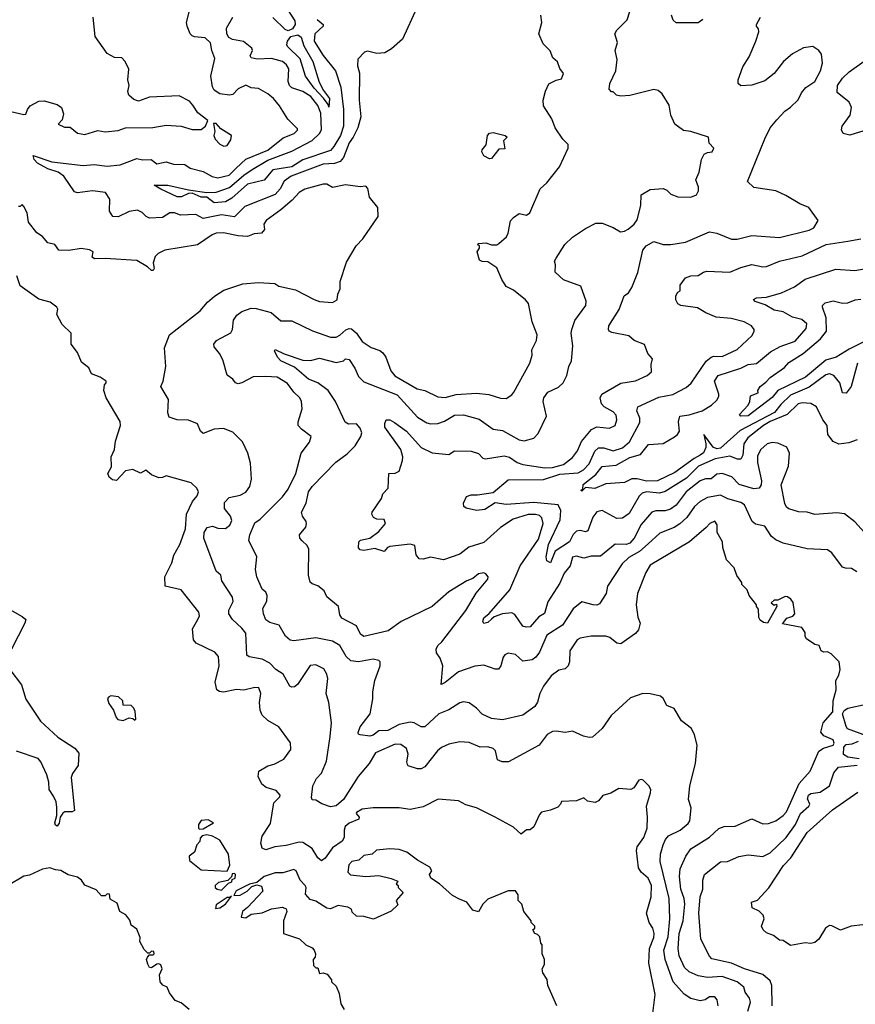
# Model space of a CAD drawing. Extents: x 2210602 to 2357277, y 510288 to 673808.
# Tile 218 of 256: x 2294082 to 2298605, y 563693 to 569021. Entities that reach past the tile are written whole.
import ezdxf

# ---------------------------------------------------------------- set-up
doc = ezdxf.new("R2010")
doc.units = 0

msp = doc.modelspace()

# ---------------------------------------------------------------- linework, layer by layer
at = {"layer": '0CON05XD'}
for points in [[(2295475.2, 569165.2), (2295570.5, 569015), (2295573.6, 568995), (2295558.1, 568971.9), (2295535, 568960.5), (2295518.5, 568968.5), (2295452.8, 569032.8)], [(2296230.8, 569085), (2296154, 568915), (2296095, 568863.8), (2296058.3, 568841.7), (2296015, 568838), (2295965, 568850), (2295947.5, 568845), (2295912.3, 568807.7), (2295911.2, 568771.2), (2295921.2, 568731.2), (2295920, 568585), (2295928.1, 568495), (2295911.5, 568435), (2295887.1, 568385), (2295864.6, 568355), (2295834.5, 568275), (2295815.8, 568254.2), (2295785, 568242.5), (2295725, 568238.7), (2295551.4, 568175), (2295512.6, 568147.4), (2295491.5, 568105), (2295465, 568075.5), (2295299.9, 568010.1), (2295245, 567953.8), (2295175, 567965.3), (2295074.4, 567944.4), (2295036.1, 567966.1), (2294953.1, 567963.1), (2294920, 567975), (2294895, 567976.2), (2294855, 567950), (2294785, 567946), (2294766.7, 567955), (2294745, 567977.5), (2294719.3, 567989.3)], [(2295610.8, 566200.8), (2295597.5, 566215), (2295597, 566233), (2295630, 566275), (2295633.8, 566295), (2295633.3, 566305), (2295612, 566335), (2295608, 566355), (2295632, 566405), (2295644.6, 566465.4), (2295665.7, 566495), (2295792.8, 566627.2), (2295855, 566670.8), (2295897.5, 566715), (2295928.8, 566765), (2295934, 566785), (2295925, 566810), (2295905, 566833.8), (2295862, 566832), (2295842.7, 566842.7), (2295792, 566955), (2295751.4, 567015), (2295696.4, 567056.4), (2295645, 567075.5), (2295570, 567140), (2295495, 567175.6), (2295476.9, 567195), (2295460.7, 567229.3), (2295465, 567236.7), (2295513, 567213), (2295615, 567178.6), (2295656.1, 567176.1), (2295705, 567188.6), (2295795, 567165.7), (2295833.8, 567175), (2295845, 567185.8), (2295865, 567182), (2295896, 567135), (2295915, 567090), (2295945, 567061.2), (2296125, 566990), (2296235, 566869.2), (2296285, 566840), (2296305, 566834.4), (2296345, 566835.6), (2296381.7, 566848.3), (2296435, 566880), (2296485, 566882.5), (2296569.5, 566859.5), (2296645, 566805.8), (2296695, 566797.5), (2296785, 566747.5), (2296812.3, 566742.3), (2296865, 566756.2), (2296887.7, 566782.3), (2296933.8, 566875), (2296916, 566955), (2296919.2, 566975), (2296941.2, 567005), (2296998.3, 567031.7), (2297023.8, 567055), (2297043.9, 567096.1), (2297054, 567145), (2297068, 567175), (2297075.7, 567255.7), (2297066.9, 567325), (2297070.6, 567345), (2297087.6, 567392.4), (2297146, 567475), (2297148.3, 567498.3), (2297119.3, 567579.3), (2297025, 567613.8), (2296980, 567655), (2296982.5, 567695), (2296977.5, 567715), (2296985, 567730), (2297033.3, 567805), (2297075, 567843.3), (2297145, 567891.2), (2297200.5, 567919.5), (2297235, 567920), (2297295, 567896.7), (2297333.6, 567873.6), (2297355, 567876.2), (2297375, 567888), (2297408.8, 567915), (2297425, 567937.5), (2297444.2, 568015), (2297446.4, 568073.6), (2297495, 568101.2), (2297565, 568106.7), (2297585, 568097.5), (2297606.4, 568076.4), (2297645, 568062.5), (2297715, 568060), (2297745, 568072.5), (2297756.7, 568095), (2297756.7, 568115), (2297742.5, 568155), (2297760, 568195), (2297772.5, 568265), (2297787, 568293), (2297805, 568302.5), (2297830, 568305), (2297840, 568325), (2297813.3, 568353.3), (2297810, 568385), (2297713.9, 568416.1), (2297675, 568421.2), (2297628.8, 568455), (2297606, 568505), (2297597.9, 568557.9), (2297560.3, 568620.3), (2297538.3, 568638.3), (2297513.6, 568643.6), (2297385, 568611.2), (2297335, 568607.5), (2297313, 568613), (2297295, 568630), (2297285, 568630), (2297272.5, 568645), (2297276.2, 568675), (2297308, 568745), (2297315.7, 568805), (2297304.2, 568855), (2297318, 568898), (2297302.5, 568945), (2297313.3, 568965), (2297370.5, 569019.5), (2297384, 569065)], [(2294033.6, 568523.6), (2294105, 568507.5), (2294115, 568510), (2294123.3, 568535), (2294138.8, 568555), (2294185, 568580.6), (2294215, 568581.4), (2294285, 568562.2), (2294308.9, 568545), (2294319.1, 568510.9), (2294311.2, 568478.8), (2294290, 568455), (2294325, 568438.8), (2294355, 568440), (2294395, 568407.5), (2294435, 568400), (2294505, 568421.2), (2294545, 568413.8), (2294615, 568422), (2294655, 568436), (2294801.7, 568438.3), (2294875, 568450.8), (2294955, 568444.2), (2295015, 568426), (2295065, 568427.5), (2295087.5, 568445), (2295100, 568475), (2295046.1, 568516.1), (2295018.3, 568558.3), (2295000.5, 568580.5), (2294945, 568608.2), (2294785, 568601.9), (2294725, 568580.7), (2294699.4, 568589.4), (2294672.2, 568612.2), (2294667.8, 568632.2), (2294674.2, 568665), (2294666.7, 568695), (2294673, 568753), (2294653.3, 568795), (2294635, 568813.8), (2294595, 568816.2), (2294555, 568837.5), (2294490.7, 568930.7), (2294478.6, 569035)], [(2294719.3, 567989.3), (2294675, 567983.8), (2294615, 567954), (2294585.8, 567955.8), (2294568.8, 567985), (2294569.3, 568049.3), (2294546.7, 568085), (2294475, 568094), (2294395, 568084), (2294378.8, 568088.8), (2294320, 568175), (2294290, 568195), (2294235, 568213.5), (2294178.8, 568245), (2294160, 568265), (2294154.2, 568285.8), (2294255, 568251.8), (2294425, 568232.1), (2294485, 568236.5), (2294555, 568227.8), (2294625, 568235.6), (2294715, 568269.2), (2294747.3, 568262.7), (2294793.6, 568263.6), (2294825, 568241.2), (2294875, 568251.2), (2294915, 568238.8), (2294975, 568236.7), (2295005, 568217.5), (2295075, 568198.8), (2295123.2, 568173.2), (2295154.5, 568164.5), (2295215, 568178.8), (2295253.2, 568216.8), (2295305, 568266.9), (2295424.3, 568315), (2295507.7, 568382.3), (2295567.5, 568405), (2295585, 568422.5), (2295585, 568430), (2295532.7, 568482.7), (2295487.5, 568555), (2295455, 568593.8), (2295425, 568620), (2295375, 568648.8), (2295335, 568652.5), (2295305, 568666.7), (2295265, 568647.5), (2295235, 568616.7), (2295217.1, 568612.9), (2295165, 568620), (2295135, 568639.2), (2295125, 568657.5), (2295116.7, 568715), (2295138.3, 568811.7), (2295121.2, 568855), (2295114.2, 568895), (2295085, 568922.5), (2295027.5, 568927.5), (2295015, 568933.8), (2295004.2, 568945), (2294987.5, 568985), (2294984.2, 569005), (2294998.3, 569061.7)], [(2295692.4, 569022.4), (2295723.8, 568995), (2295723.8, 568985), (2295680, 568945), (2295675.6, 568905), (2295725, 568827.1), (2295791.9, 568745), (2295820.9, 568655), (2295833.9, 568535), (2295834.2, 568445), (2295819.2, 568395), (2295782.3, 568335), (2295765, 568313.6), (2295615, 568262.4), (2295555, 568224.4), (2295452.5, 568207.5), (2295405, 568152.7), (2295315, 568130), (2295230, 568055), (2295195, 568034.7), (2295135, 568029.2), (2295095, 568060), (2295065, 568060.8), (2295015, 568081.9), (2294995, 568080), (2294958.1, 568061.9), (2294935, 568063.1), (2294845, 568102.9), (2294810, 568125), (2294884.5, 568125.5), (2294995, 568100), (2295095.3, 568085.3), (2295145, 568087.5), (2295217.8, 568112.2), (2295295, 568180.3), (2295339.5, 568209.5), (2295425, 568261.3), (2295555, 568309.5), (2295665, 568366.9), (2295705.1, 568404.9), (2295715.3, 568425), (2295711.2, 568515), (2295695, 568556.7), (2295657.7, 568605), (2295615, 568632.5), (2295555, 568651.4), (2295541.9, 568665), (2295535.6, 568685.6), (2295537.8, 568755), (2295526.2, 568776.2), (2295505, 568794.2), (2295445, 568810.5), (2295367.4, 568807.4), (2295335, 568814.2), (2295330, 568825), (2295342.5, 568855), (2295337.6, 568867.6), (2295293, 568903), (2295233.8, 568913.8), (2295214.7, 568924.7), (2295203.6, 568945), (2295200.5, 568975), (2295235.7, 569035)], [(2298022.9, 563655), (2298038.5, 563705), (2298032.9, 563725), (2298008.3, 563758.3), (2298000.8, 563785), (2297964.7, 563814.7), (2297885, 563843.8), (2297805, 563837.9), (2297755, 563847.3), (2297705, 563868.9), (2297681.2, 563891.2), (2297651.1, 563955), (2297645.3, 563994.7), (2297651.3, 564075), (2297673.1, 564145), (2297681.8, 564235), (2297677.9, 564265), (2297660, 564315), (2297652.7, 564385), (2297656.7, 564425), (2297688.1, 564495), (2297715, 564534), (2297815, 564597.5), (2297866.8, 564643.2), (2297895, 564654.2), (2297954.1, 564655.9), (2298045, 564696), (2298105, 564670), (2298135, 564671.2), (2298175.4, 564684.6), (2298215, 564714.3), (2298233.1, 564735), (2298301.9, 564888.1), (2298360.8, 564955), (2298407, 565063), (2298432.1, 565077.9), (2298485.8, 565095), (2298491.4, 565105), (2298485, 565123.8), (2298433.8, 565145), (2298417.5, 565165), (2298431.4, 565215), (2298482.9, 565275), (2298485.6, 565335), (2298500.8, 565395), (2298500, 565445), (2298515.9, 565474.1), (2298523.3, 565505), (2298517.5, 565545), (2298475, 565590), (2298455, 565600), (2298435, 565597.5), (2298420, 565605), (2298410, 565635), (2298385, 565640), (2298340.7, 565670.7), (2298333.6, 565683.6), (2298333.3, 565705), (2298315, 565731.2), (2298211.7, 565751.7), (2298235, 565782.5), (2298267, 565793), (2298277.5, 565805), (2298267.7, 565867.7), (2298255.9, 565885.9), (2298238, 565898), (2298225, 565900), (2298185, 565880), (2298165, 565880), (2298150, 565865), (2298165, 565852.5), (2298178.3, 565858.3), (2298180, 565845), (2298130, 565755), (2298108.3, 565758.3), (2298090.7, 565770.7), (2298082.5, 565785), (2298081.7, 565831.7), (2298070, 565845), (2298070, 565855), (2298030, 565905), (2298020, 565935), (2297990, 565965), (2297990, 565975), (2297963, 566013), (2297950, 566055), (2297908.3, 566098.3), (2297887.5, 566165), (2297886.7, 566195), (2297857.5, 566245), (2297856.4, 566286.4), (2297845, 566306.7), (2297817.5, 566295), (2297798, 566272), (2297706.7, 566195), (2297495, 566068.8), (2297470.9, 566029.1), (2297426, 565915), (2297418, 565855), (2297427.7, 565787.7), (2297440, 565755), (2297430.7, 565719.3), (2297415, 565700), (2297335, 565643.3), (2297315, 565646.7), (2297277, 565677), (2297255, 565684), (2297175, 565684.2), (2297115.9, 565674.1), (2297100, 565665), (2297060, 565605), (2297057.5, 565545), (2297050, 565525), (2297035, 565507.5), (2296999.3, 565500.7), (2296959.1, 565470.9), (2296918, 565415), (2296898, 565375), (2296885, 565327.5), (2296870, 565305), (2296805, 565258), (2296695, 565232.5), (2296635, 565238.6), (2296585, 565262.5), (2296555, 565296), (2296515, 565323.8), (2296485, 565330), (2296465, 565323.8), (2296405, 565285.8), (2296351.2, 565265), (2296275, 565194), (2296255, 565193.8), (2296216.6, 565216.6), (2296195, 565220), (2296135, 565206.5), (2296075, 565173.6), (2296025, 565172), (2295995, 565148.8), (2295976.9, 565143.1), (2295925, 565150.6), (2295916.2, 565155), (2295914.2, 565164.2), (2295924.3, 565195), (2295978, 565265), (2295993.8, 565345), (2295993.6, 565383.6), (2296004, 565445), (2296033.3, 565525), (2296032.5, 565545), (2296025, 565552.5), (2295995, 565560), (2295915, 565545.6), (2295875, 565551.1), (2295848.1, 565575), (2295814.2, 565635), (2295775, 565657.3), (2295684.5, 565675.5), (2295565, 565659.2), (2295545, 565662.5), (2295521.2, 565685), (2295486.7, 565745), (2295435, 565758), (2295415, 565773.8), (2295400.8, 565805), (2295398.8, 565835), (2295419.2, 565875), (2295421.2, 565905), (2295415, 565922.5), (2295395, 565940), (2295366, 566005), (2295358, 566045), (2295366, 566115), (2295322.7, 566202.7), (2295327.1, 566232.9), (2295355, 566298), (2295382.7, 566317.3), (2295505, 566438.8), (2295535, 566480), (2295575.8, 566565), (2295605.7, 566675), (2295650, 566735), (2295660, 566765), (2295606.7, 566805), (2295590, 566825), (2295588.8, 566845), (2295610.8, 566915), (2295607.5, 566955), (2295598, 566975), (2295566, 567005), (2295532.1, 567052.1), (2295475, 567085.7), (2295415, 567090.6), (2295345, 567088), (2295285, 567056), (2295265, 567051.2), (2295250, 567055), (2295235.9, 567075.9), (2295205, 567097.5), (2295180.7, 567180.7), (2295163.3, 567215), (2295135, 567250), (2295133.3, 567265), (2295146.7, 567285), (2295225, 567326.7), (2295234, 567345), (2295240, 567395), (2295257.9, 567422.1), (2295285, 567441.4), (2295335, 567460), (2295362.5, 567457.5), (2295443.3, 567436.7), (2295495, 567391.2), (2295555, 567391.2), (2295666.3, 567336.3), (2295765, 567303.1), (2295795, 567302.9), (2295815, 567312.9), (2295847, 567343), (2295865, 567350.6), (2295878.2, 567348.2), (2295905.4, 567325.4), (2295935, 567278.6), (2295985, 567246.9), (2296030.7, 567230.7), (2296047.6, 567217.6), (2296062.9, 567195), (2296090.7, 567120.7), (2296113, 567093), (2296233.7, 567023.7), (2296275, 567014.4), (2296345, 566980), (2296385, 566977.1), (2296445, 566992.2), (2296555, 566999.2), (2296621.7, 566991.7), (2296685, 566972), (2296715, 566971.2), (2296745, 566990), (2296756.7, 567005), (2296842.5, 567162.5), (2296856.2, 567205), (2296853.3, 567235), (2296880, 567285), (2296883.3, 567315), (2296856.7, 567385), (2296836, 567485), (2296820, 567505), (2296755, 567556.7), (2296715, 567576.7), (2296691.2, 567615), (2296665, 567677.5), (2296615, 567710), (2296585, 567712.5), (2296570, 567720), (2296557.5, 567765), (2296570, 567785), (2296570, 567795), (2296560, 567805), (2296565, 567810), (2296605, 567812.5), (2296635, 567802.5), (2296665, 567803.3), (2296675, 567810), (2296716.7, 567845), (2296726, 567865), (2296738, 567932), (2296755, 567950), (2296785, 567972.5), (2296825, 567962.5), (2296842.5, 567975), (2296900, 568105), (2296935, 568137.5), (2297003.8, 568225), (2297051.2, 568325), (2297050, 568345), (2297021.2, 568375), (2296980, 568435), (2296961.4, 568485), (2296918, 568555), (2296916.2, 568585), (2296928.8, 568635), (2296946.1, 568673.9), (2296985, 568693.3), (2297015, 568700), (2297025, 568730), (2297006.4, 568756.4), (2296993, 568793), (2296967.5, 568815), (2296953, 568853), (2296915, 568890), (2296892.5, 568945), (2296907.5, 569005), (2296902.5, 569045)], [(2297472.8, 567797.2), (2297515, 567821.2), (2297565, 567804.2), (2297605.7, 567804.3), (2297685, 567817.5), (2297815, 567872.5), (2297855.7, 567865.7), (2297935, 567834), (2297965, 567834), (2298045, 567852.5), (2298195, 567841.9), (2298355, 567882.5), (2298381.2, 567895), (2298403.3, 567935), (2298353.3, 568005), (2298305, 568023.8), (2298229.7, 568069.7), (2298175, 568094), (2298055, 568112), (2298022, 568145), (2298114.6, 568375.4), (2298144, 568435), (2298180.8, 568479.2), (2298224.1, 568525.9), (2298255, 568546.7), (2298295, 568586.7), (2298314.2, 568625.8), (2298336.8, 568653.2), (2298385, 568686.2), (2298416.9, 568745), (2298428, 568785), (2298421.2, 568835), (2298406.7, 568855), (2298375, 568876.7), (2298325, 568869.2), (2298265, 568835.8), (2298216.2, 568795), (2298165, 568730), (2298115, 568690), (2298045, 568666.7), (2297985, 568662.5), (2297970, 568675), (2297970, 568695), (2297996.7, 568765), (2298029.7, 568820.3), (2298066.7, 568905), (2298082.5, 568955), (2298081.7, 568971.7), (2298070, 568985), (2298070, 568995), (2298092.5, 569035)], [(2297778.8, 569021.2), (2297755, 569004.3), (2297635, 569003.3), (2297618.8, 569018.8), (2297610, 569045)], [(2295755, 568547.5), (2295751.9, 568561.9), (2295727.1, 568597.1), (2295675, 568650.4), (2295629.3, 568715), (2295599.6, 568809.6), (2295532.2, 568875), (2295527.9, 568885), (2295531.9, 568905), (2295550.1, 568929.9), (2295588.1, 568938.1), (2295605, 568926), (2295619, 568879), (2295668.7, 568795), (2295703.4, 568683.4), (2295726.9, 568636.9), (2295758.2, 568595), (2295755, 568547.5)], [(2298675, 568427.1), (2298575, 568396.7), (2298540, 568405), (2298530, 568425), (2298533.3, 568445), (2298577.5, 568505), (2298584.2, 568545), (2298571.2, 568575), (2298506.4, 568626.4), (2298508, 568665), (2298535, 568704), (2298572, 568738), (2298666.2, 568805)], [(2295187, 568337), (2295205, 568340), (2295225, 568370), (2295227.5, 568395), (2295170.7, 568430.7), (2295145, 568460), (2295131.7, 568458.3), (2295137.5, 568415), (2295132.5, 568395), (2295140, 568375), (2295165, 568347.5), (2295187, 568337)], [(2296625, 568267.5), (2296595, 568283.3), (2296583.8, 568305), (2296585, 568317.5), (2296607, 568343), (2296613.8, 568395), (2296625, 568406.7), (2296645, 568411.2), (2296710, 568395), (2296720, 568385), (2296700, 568365), (2296708.3, 568321.7), (2296675, 568320), (2296635, 568270), (2296625, 568267.5)], [(2297565.7, 564555), (2297577.5, 564585), (2297594, 564605), (2297656.2, 564635), (2297699.7, 564670.3), (2297708.8, 564685), (2297716.2, 564755), (2297701.7, 564801.7), (2297710, 564875), (2297740, 564995), (2297748.8, 565095), (2297735, 565150), (2297717.5, 565185), (2297665, 565227.5), (2297625, 565292.5), (2297585, 565310), (2297565, 565346.7), (2297549.7, 565359.7), (2297495, 565372.5), (2297455, 565374), (2297388.8, 565351.2), (2297284.3, 565255.7), (2297235.6, 565184.4), (2297181.7, 565138.3), (2297165, 565136.2), (2297134.3, 565144.3), (2297075, 565170), (2297035, 565163.3), (2296985, 565171.2), (2296965, 565168.8), (2296937.3, 565152.7), (2296893.8, 565095), (2296727.5, 565005), (2296694.1, 565004.1), (2296667.5, 565015), (2296656.7, 565065), (2296645, 565076.7), (2296615, 565086.2), (2296575, 565083.3), (2296515, 565108.8), (2296465, 565112.5), (2296405, 565101.2), (2296365, 565082), (2296344.2, 565065), (2296275, 564977.5), (2296255, 564966.9), (2296235, 564966.9), (2296185, 564983.8), (2296180.3, 564990.3), (2296177.1, 565005), (2296184.3, 565045.7), (2296175, 565077.5), (2296145, 565099.4), (2296115, 565101.1), (2296006.9, 565053.1), (2295973.5, 564995), (2295914.7, 564925.3), (2295835, 564800.5), (2295795, 564766.7), (2295765, 564761.4), (2295716.8, 564776.8), (2295685, 564797.5), (2295665, 564800), (2295661.2, 564811.2), (2295668, 564875), (2295688.8, 564915), (2295715.7, 564944.3), (2295741.7, 565008.3), (2295762, 565142), (2295769.2, 565215), (2295756, 565325), (2295740, 565375), (2295750, 565455), (2295745, 565480), (2295727.7, 565507.7), (2295685, 565528.8), (2295655, 565526.7), (2295585, 565423.8), (2295569.2, 565410.8), (2295555, 565408.8), (2295544.2, 565414.2), (2295508.7, 565478.7), (2295468, 565505), (2295435, 565539.2), (2295395, 565560), (2295323.6, 565573.6), (2295312, 565582), (2295305, 565701.2), (2295285, 565728), (2295233.8, 565775), (2295213.8, 565805), (2295214, 565825), (2295236.8, 565873.2), (2295234.3, 565895), (2295176.7, 565985), (2295170, 566015), (2295146.1, 566036.1), (2295078.9, 566215), (2295080.5, 566245), (2295096.8, 566273.2), (2295125, 566280), (2295155, 566269.2), (2295195, 566267.5), (2295220, 566285), (2295230.3, 566310.3), (2295222.9, 566335), (2295190.6, 566375), (2295191.1, 566408.9), (2295215, 566434.4), (2295275, 566447.1), (2295305, 566464.2), (2295327.5, 566495), (2295337.1, 566535), (2295331.7, 566621.7), (2295316, 566675), (2295287, 566737), (2295235, 566788.8), (2295185, 566808), (2295135, 566805.8), (2295075, 566781.2), (2295060, 566795), (2295043.6, 566833.6), (2294995, 566853.8), (2294935, 566856), (2294890, 566870), (2294884, 566894), (2294887.5, 566965), (2294846.2, 567035), (2294858.8, 567065), (2294872, 567145), (2294865.7, 567244.3), (2294892.5, 567315), (2295058.8, 567445), (2295097.9, 567492.1), (2295135.7, 567524.3), (2295187.5, 567557.5), (2295289.3, 567590.7), (2295375, 567598.8), (2295463.3, 567593.3), (2295485, 567578.8), (2295575, 567558.8), (2295675, 567506), (2295705, 567496.2), (2295775, 567490), (2295800, 567505), (2295803.3, 567535), (2295816.1, 567563.9), (2295816.2, 567605), (2295850.5, 567709.5), (2295902.7, 567797.3), (2295940, 567835), (2296022.5, 567955), (2296020, 568005), (2295975, 568060), (2295967, 568107), (2295955, 568120), (2295925, 568116.7), (2295845, 568128), (2295775, 568113.3), (2295745, 568131.2), (2295725, 568131.2), (2295625, 568104), (2295593.8, 568085), (2295556.6, 568043.4), (2295495, 567991.2), (2295416.7, 567935), (2295403.3, 567915), (2295407.5, 567885), (2295390, 567865), (2295351.7, 567861.7), (2295315, 567847.5), (2295265, 567851.2), (2295185, 567868.1), (2295145, 567865.6), (2295123, 567857), (2295045, 567803.3), (2294867.2, 567772.8), (2294831.2, 567755), (2294815, 567740), (2294804, 567705), (2294808.8, 567675), (2294805, 567663.3), (2294795, 567663.8), (2294773.2, 567683.2), (2294715, 567716.9), (2294545, 567728), (2294486.1, 567726.1), (2294473.3, 567735), (2294480, 567765), (2294460, 567775), (2294415, 567782), (2294347.5, 567772.5), (2294294, 567774), (2294272.5, 567805), (2294235, 567813.3), (2294205, 567847.5), (2294175, 567867.5), (2294130, 567925), (2294122.5, 567975), (2294105, 568010), (2294095, 568020), (2294085, 568010), (2294075, 568010)], [(2298688.3, 566208.3), (2298603.2, 566303.2), (2298547.3, 566347.3), (2298505, 566352), (2298385, 566344), (2298345, 566356.2), (2298297, 566357), (2298245, 566373.3), (2298232.7, 566382.7), (2298223, 566403), (2298204.1, 566504.1), (2298242.5, 566605), (2298248.8, 566675), (2298235, 566706.7), (2298185, 566730), (2298155, 566733.3), (2298127.5, 566725), (2298094.4, 566695.6), (2298075, 566660), (2298075.6, 566625), (2298096.7, 566525), (2298095.5, 566504.5), (2298083.8, 566485), (2298055, 566481.5), (2297975.9, 566505.9), (2297937.3, 566547.3), (2297884.7, 566564.7), (2297855, 566561.5), (2297825, 566535.5), (2297794.6, 566535.4), (2297765, 566524.5), (2297688.9, 566465), (2297635, 566392.9), (2297605, 566371.4), (2297575, 566362.9), (2297525, 566363.1), (2297504, 566355), (2297445, 566289.2), (2297407.5, 566215), (2297385, 566188.2), (2297365, 566180.8), (2297305, 566182.9), (2297225, 566117.5), (2297175, 566118.6), (2297135, 566106), (2297095, 566118.6), (2297075, 566112), (2297062, 566065), (2297029.4, 566025), (2297005, 565972.5), (2296940.2, 565869.8), (2296921.9, 565808.1), (2296891.2, 565788.8), (2296845, 565735.7), (2296823.2, 565733.2), (2296805, 565739.2), (2296762.2, 565802.2), (2296745, 565811.9), (2296695, 565805.6), (2296650.6, 565789.4), (2296635, 565776.7), (2296615, 565758.8), (2296595, 565753.8), (2296588.8, 565765), (2296595, 565783.3), (2296623.1, 565806.9), (2296734.4, 565935), (2296790.9, 566065), (2296890.1, 566209.9), (2296915.5, 566295), (2296907.8, 566325), (2296895, 566337.8), (2296874, 566344), (2296835, 566343.8), (2296752.7, 566317.3), (2296685, 566272.5), (2296595, 566190.8), (2296512.7, 566167.3), (2296465, 566128.8), (2296375, 566097.5), (2296305, 566112.5), (2296265, 566101.2), (2296245, 566102.5), (2296228.8, 566125), (2296220, 566175), (2296195, 566182.5), (2296085, 566170), (2296072.5, 566165), (2296055, 566142.5), (2296005, 566160), (2295945, 566148), (2295925, 566151.2), (2295915, 566162.5), (2295916.7, 566195), (2295926.1, 566203.9), (2295976.7, 566215), (2296025, 566251.2), (2296062.5, 566295), (2296055, 566316.7), (2296015, 566317.5), (2295997, 566327), (2295987.5, 566345), (2295990, 566355), (2296040.7, 566429.3), (2296047.5, 566455), (2296076.7, 566485), (2296080, 566565), (2296115, 566567.5), (2296135, 566577.5), (2296153.8, 566635), (2296155.8, 566655), (2296144.2, 566695), (2296059.1, 566815), (2296057.5, 566835), (2296065, 566856), (2296085, 566855.6), (2296111.4, 566841.4), (2296175, 566794.5), (2296255, 566705.8), (2296315, 566676.2), (2296405, 566667.5), (2296435, 566687.5), (2296525, 566686.2), (2296565, 566673.3), (2296588.8, 566648.8), (2296604.1, 566644.1), (2296705, 566660.9), (2296732.9, 566652.9), (2296774.3, 566625), (2296805, 566612.9), (2296925, 566595.5), (2296965, 566596.8), (2297025, 566614.6), (2297075, 566652.5), (2297101.4, 566688.6), (2297122.2, 566737.8), (2297177.4, 566802.6), (2297205, 566817.5), (2297275, 566810), (2297305.4, 566824.6), (2297314.2, 566855), (2297310, 566880), (2297295, 566898.8), (2297245, 566926.7), (2297231.7, 566941.7), (2297223.3, 566975), (2297233.3, 566995), (2297335, 567054), (2297415, 567066.7), (2297477.5, 567095), (2297502.5, 567115), (2297500, 567155), (2297507.5, 567185), (2297482.5, 567215), (2297463, 567263), (2297407.5, 567285), (2297379.5, 567309.5), (2297287.7, 567327.7), (2297272.5, 567335), (2297268.8, 567345), (2297271.2, 567365), (2297326.8, 567453.2), (2297354.2, 567525.8), (2297377.7, 567542.3), (2297395, 567572.5), (2297427.2, 567652.8), (2297455.6, 567774.4), (2297472.8, 567797.2)], [(2298615, 566747.5), (2298569.3, 566730.7), (2298515, 566723.3), (2298485, 566737.5), (2298455.8, 566775.8), (2298452.5, 566825), (2298430, 566855), (2298395, 566926.7), (2298363.8, 566943.8), (2298316.8, 566946.8), (2298295, 566941.5), (2298235.7, 566884.3), (2298145, 566846.8), (2298107.7, 566825), (2298022.7, 566757.3), (2298001.2, 566725), (2297995.9, 566664.1), (2297985, 566643.3), (2297967.6, 566642.4), (2297925, 566658.8), (2297845.7, 566644.3), (2297756.7, 566605), (2297690.6, 566539.4), (2297575, 566466.9), (2297545, 566458.2), (2297475, 566466.1), (2297452.1, 566457.9), (2297435, 566443.1), (2297380.5, 566349.5), (2297345, 566322.9), (2297315, 566322.2), (2297235, 566365.7), (2297205, 566358), (2297185, 566328.8), (2297156.7, 566255), (2297145, 566250), (2297115, 566257.1), (2297095, 566253.1), (2297077.5, 566235), (2297057.3, 566195), (2296980.8, 566145), (2296955, 566082.5), (2296935, 566093.3), (2296930.8, 566115), (2296945, 566180), (2297008.2, 566315), (2297010.6, 566365), (2296996.2, 566395), (2296865, 566408.4), (2296715, 566396.9), (2296655, 566405.8), (2296599.3, 566370.7), (2296555, 566365.5), (2296498, 566378), (2296486.2, 566386.2), (2296483.9, 566403.9), (2296500, 566440), (2296525, 566449.6), (2296560.4, 566450.4), (2296645, 566461.4), (2296725, 566531.2), (2296918, 566532), (2297005, 566560.9), (2297105, 566569.3), (2297133.5, 566585), (2297165, 566616.9), (2297194.8, 566685.2), (2297215, 566703.8), (2297243.1, 566703.1), (2297295, 566687.5), (2297345, 566703.5), (2297383.1, 566736.9), (2297438.7, 566841.3), (2297438.6, 566865), (2297422.1, 566905), (2297428.6, 566925), (2297541.9, 566978.1), (2297616.6, 566993.4), (2297688.9, 567031.1), (2297716.2, 567053.8), (2297797.2, 567172.8), (2297824.6, 567195.4), (2297839.7, 567200.3), (2297885, 567197.5), (2297965, 567236.9), (2298047.4, 567312.6), (2298058, 567335), (2298056.7, 567345), (2298043.8, 567365), (2298003.3, 567385), (2297933.4, 567403.4), (2297850.9, 567410.9), (2297795, 567434), (2297750.9, 567460.9), (2297660, 567475), (2297645, 567483.3), (2297633.3, 567505), (2297633.6, 567526.4), (2297643.6, 567546.4), (2297656.7, 567553.3), (2297656.7, 567585), (2297685, 567623.3), (2297715, 567634), (2297754.1, 567635.9), (2297782.5, 567655), (2297800.5, 567659.5), (2297925, 567654.2), (2297985, 567680), (2298044.2, 567695.8), (2298104.1, 567684.1), (2298125, 567686), (2298195, 567714.3), (2298316.7, 567743.3), (2298446.4, 567803.6), (2298565, 567822.5), (2298635, 567834.2)], [(2294247.5, 567492.5), (2294185, 567508), (2294085, 567580), (2294065.7, 567635)], [(2297865.7, 566995), (2297843.3, 567065), (2297862, 567095), (2297984.6, 567135.4), (2298025, 567154.4), (2298069.7, 567160.3), (2298146.7, 567223.3), (2298198.5, 567251.5), (2298278.9, 567281.1), (2298339.7, 567350.3), (2298342, 567375), (2298315, 567399.2), (2298265, 567411.4), (2298215, 567439.4), (2298165, 567449.4), (2298117.9, 567477.9), (2298062.5, 567495), (2298053.6, 567506.4), (2298070, 567515), (2298125, 567518.6), (2298205, 567542.2), (2298275, 567575.6), (2298333.4, 567616.6), (2298498.8, 567671.2), (2298603, 567663), (2298675, 567675.7)], [(2297508.8, 563645), (2297521.4, 563745), (2297487.8, 563915), (2297491.8, 563995), (2297514.4, 564055), (2297515.6, 564075), (2297509.4, 564105), (2297490, 564135), (2297474.4, 564185), (2297499.2, 564275), (2297502.5, 564335), (2297484.2, 564375), (2297445, 564408), (2297430.9, 564430.9), (2297420, 564525), (2297423.8, 564545), (2297460, 564595), (2297477.5, 564645), (2297480.8, 564705), (2297473.8, 564765), (2297497, 564837), (2297497.5, 564855), (2297487.5, 564875), (2297456.1, 564906.1), (2297445, 564910), (2297432.5, 564905), (2297406.4, 564863.6), (2297390, 564855), (2297325, 564860), (2297282.5, 564835), (2297237.5, 564822.5), (2297215, 564793.3), (2297196.1, 564783.9), (2297155, 564792.5), (2297135, 564810), (2297095, 564793.3), (2297015, 564790), (2297010, 564775), (2296995, 564760), (2296955, 564743.3), (2296907, 564733), (2296895, 564720), (2296865, 564652.5), (2296845, 564637.5), (2296825, 564636.7), (2296796.1, 564613.9), (2296755, 564651.2), (2296656.1, 564706.1), (2296555, 564756.7), (2296497.5, 564772.5), (2296457, 564793), (2296346.4, 564803.6), (2296265, 564761.2), (2296195, 564746.2), (2296135, 564756.2), (2295995, 564755.6), (2295935, 564748), (2295905, 564730), (2295903.3, 564725), (2295920, 564705), (2295916.7, 564695), (2295865, 564672.5), (2295843.1, 564655), (2295837.5, 564635), (2295838.5, 564595), (2295827.8, 564575), (2295775, 564540), (2295735, 564484.3), (2295715, 564468.6), (2295695.6, 564485), (2295665.3, 564535.3), (2295615, 564569.1), (2295595, 564570.9), (2295525, 564552.5), (2295462.5, 564545), (2295415, 564528), (2295395, 564536.7), (2295387.1, 564565), (2295395, 564602.5), (2295439.4, 564670.6), (2295457.3, 564782.7), (2295490, 564815), (2295492.5, 564825), (2295469.7, 564849.7), (2295415.7, 564865.7), (2295393.2, 564883.2), (2295372, 564925), (2295376.7, 564955), (2295425, 564982.5), (2295458.7, 564991.3), (2295511.2, 565018.8), (2295548.8, 565071.2), (2295547.3, 565107.3), (2295483.9, 565193.9), (2295425, 565228), (2295395, 565256.7), (2295383.1, 565285), (2295380.6, 565325), (2295387.5, 565375), (2295375.6, 565405.6), (2295355, 565407.5), (2295295, 565392.5), (2295255, 565395.8), (2295185, 565381.9), (2295162.5, 565385), (2295148.8, 565395), (2295139.2, 565435), (2295162.2, 565525), (2295157.5, 565575), (2295138.7, 565598.7), (2295037.3, 565647.3), (2295022, 565665), (2295017.5, 565725), (2295046.9, 565775), (2295054.2, 565795), (2295052, 565815), (2294955.8, 565935.8), (2294870, 565955), (2294868, 566005), (2294905, 566082.5), (2294916.8, 566123.2), (2294949.1, 566180.9), (2294979.2, 566265), (2294984.2, 566345.8), (2295016.4, 566413.6), (2295042.5, 566445), (2295050, 566465), (2295040, 566485), (2295010, 566515), (2294875, 566552.5), (2294855, 566543.3), (2294835, 566542.5), (2294795, 566557.5), (2294765, 566582.5), (2294735, 566567.5), (2294695, 566586.7), (2294655, 566580), (2294605, 566526.7), (2294585, 566530), (2294565.9, 566545.9), (2294558.8, 566565), (2294579.3, 566600.7), (2294577.5, 566655), (2294595.8, 566695), (2294600, 566740), (2294626.7, 566825), (2294626.4, 566846.4), (2294550, 566975), (2294537.5, 567015), (2294540, 567045), (2294550, 567055), (2294550, 567065), (2294517, 567087), (2294470, 567105), (2294456.7, 567136.7), (2294417, 567167), (2294395, 567220), (2294360, 567265), (2294360, 567325), (2294311.2, 567371.2), (2294283.3, 567425), (2294287.5, 567455), (2294282.5, 567465), (2294247.5, 567492.5)], [(2298695, 567299.5), (2298572, 567238), (2298501.2, 567195), (2298445, 567177.9), (2298335, 567085.5), (2298185.5, 567014.5), (2298155, 566975.7), (2298025, 566876.7), (2297986.1, 566876.1), (2297978.8, 566885), (2298024.4, 566935), (2298034.2, 566955), (2298037.5, 566985), (2298078.3, 567001.7), (2298077.5, 567015), (2298090, 567035), (2298121.4, 567058.6), (2298144, 567085), (2298221.4, 567138.6), (2298246, 567165), (2298322.3, 567215), (2298416.1, 567293.9), (2298448.2, 567335), (2298446.8, 567406.8), (2298426.7, 567465), (2298427.5, 567475), (2298441.7, 567488.3), (2298485, 567500), (2298535, 567487.5), (2298565, 567489.4), (2298605, 567505.5), (2298635, 567509.2)], [(2298617, 567163), (2298582, 567035), (2298555, 567000), (2298535, 567002.5), (2298522, 567055), (2298488, 567095), (2298465, 567104.4), (2298445, 567098.5), (2298355, 567032.4), (2298255, 566988.9), (2298201, 566939), (2298167.9, 566895), (2297982.1, 566797.9), (2297875, 566701.5), (2297855, 566697.8), (2297835, 566708.4), (2297784.2, 566775.8), (2297796.4, 566726.4), (2297795.4, 566705.4), (2297783.3, 566676.7), (2297765, 566663.4), (2297733.1, 566646.9), (2297628.8, 566571.2), (2297535, 566526.2), (2297475, 566524.1), (2297425, 566536.4), (2297395, 566536.2), (2297355, 566516.7), (2297255, 566509.2), (2297195, 566483.8), (2297145, 566490), (2297125, 566470), (2297120, 566475), (2297130, 566480), (2297132.5, 566505), (2297199.8, 566560.2), (2297235, 566602.5), (2297310.7, 566609.3), (2297385, 566650.9), (2297441.8, 566668.2), (2297485, 566721.4), (2297565, 566726.7), (2297627.1, 566762.9), (2297643.3, 566776.7), (2297652.5, 566795), (2297648.6, 566845), (2297654.4, 566875.6), (2297705, 566883.3), (2297775.8, 566905), (2297825.8, 566935), (2297856.9, 566963.1), (2297866.8, 566983.2), (2297865.7, 566995)], [(2298613.8, 566033.8), (2298585, 566050.6), (2298551.9, 566051.9), (2298535, 566058.8), (2298478.8, 566135), (2298455, 566151.2), (2298345, 566157.1), (2298215, 566188.1), (2298175, 566206.5), (2298151.9, 566225), (2298115, 566280), (2298065, 566290.8), (2298046, 566305), (2298005, 566395.7), (2297985, 566408.1), (2297915, 566427.9), (2297875, 566447.1), (2297805, 566434.4), (2297765, 566413.1), (2297735, 566385.7), (2297693.6, 566326.4), (2297655, 566292.5), (2297625, 566272.7), (2297547.6, 566242.4), (2297484.4, 566185), (2297436.2, 566143.8), (2297379.5, 566110.5), (2297343, 566077), (2297263.8, 565955), (2297256, 565915), (2297219.5, 565860.5), (2297205, 565853.3), (2297186.1, 565853.9), (2297125, 565870), (2297077, 565833), (2297019.4, 565745), (2296935, 565690.8), (2296895, 565597.5), (2296875, 565571.4), (2296855, 565556.9), (2296805, 565548.8), (2296765, 565586.2), (2296725, 565592.5), (2296707, 565583), (2296699.3, 565570.7), (2296685.9, 565524.1), (2296673.3, 565506.7), (2296655, 565506.2), (2296595, 565527.5), (2296545, 565522.5), (2296457.6, 565492.4), (2296385, 565433.3), (2296362.5, 565422.5), (2296371.4, 565525), (2296358.6, 565565), (2296338, 565595), (2296336, 565615), (2296345, 565633.8), (2296366.3, 565653.7), (2296497.2, 565822.8), (2296552.9, 565917.1), (2296616.1, 565993.9), (2296617.5, 566005), (2296605, 566022.5), (2296595, 566027.5), (2296565, 566022.5), (2296533.8, 565996.2), (2296502.5, 565985), (2296404.6, 565925.4), (2296315.4, 565844.6), (2296146.6, 565763.4), (2296075.5, 565714.5), (2295945, 565682.5), (2295926.7, 565695), (2295905, 565740), (2295825, 565782.5), (2295815, 565800), (2295806.7, 565845), (2295745, 565897.5), (2295729.5, 565929.5), (2295695, 565956.7), (2295665, 565967.5), (2295655, 565977.5), (2295646, 566015), (2295646.1, 566156.1), (2295637.5, 566175), (2295610.8, 566200.8)], [(2294015, 565835.6), (2294095, 565791.9), (2294114.2, 565775), (2294110, 565755), (2294037.5, 565615)], [(2294028.9, 565505), (2294091.1, 565421.1), (2294115, 565344.2), (2294194.4, 565225), (2294288.7, 565138.7), (2294379.4, 565079.4), (2294401.1, 565051.1), (2294397.5, 564985), (2294367.9, 564942.1), (2294360.9, 564919.1), (2294378, 564742), (2294365, 564733.8), (2294326.4, 564733.6), (2294315, 564726.7), (2294300, 564705), (2294295, 564672.5), (2294285, 564657.5), (2294275, 564662.5), (2294272, 564675), (2294282, 564715), (2294283, 564757), (2294278.9, 564788.9), (2294265, 564818.8), (2294241.9, 564855), (2294240, 564895), (2294228.9, 564935), (2294196.7, 565005), (2294182.6, 565022.6), (2294065, 565063.3)], [(2294641.7, 565228.3), (2294675, 565242.5), (2294695, 565240), (2294705, 565230), (2294710, 565235), (2294707, 565277), (2294700, 565295), (2294685, 565310), (2294641.7, 565311.7), (2294640, 565335), (2294617, 565357), (2294575, 565362.5), (2294562.5, 565355), (2294557.5, 565345), (2294565, 565320), (2294590, 565285), (2294603.3, 565245), (2294613.6, 565233.6), (2294641.7, 565228.3)], [(2298665.8, 565145), (2298563.6, 565183.6), (2298555.2, 565195.2), (2298535.2, 565265), (2298545, 565282.2), (2298565, 565295.2), (2298663, 565317)], [(2298625, 565021.5), (2298565, 565029.6), (2298541.8, 565045), (2298543.1, 565085), (2298555, 565099.4), (2298588.7, 565101.3), (2298622.8, 565117.2)], [(2298155.8, 563685), (2298152.9, 563795), (2298145, 563820), (2298103.6, 563853.6), (2298006, 563885), (2297935, 563914.5), (2297828.3, 563938.3), (2297815, 563953.3), (2297768, 564045), (2297758.1, 564185), (2297764.3, 564275), (2297780, 564315), (2297780, 564365), (2297788.8, 564395), (2297875, 564463.3), (2297914, 564466), (2297975, 564492), (2298025, 564501.4), (2298105, 564492.2), (2298145, 564512.2), (2298230.5, 564595), (2298282.1, 564665), (2298308.2, 564725), (2298352.9, 564765), (2298358, 564775), (2298346, 564805), (2298352, 564825), (2298365, 564834), (2298415, 564840.8), (2298464.6, 564875.4), (2298489.4, 564945), (2298513.8, 564975), (2298615, 564987.1)], [(2298645, 564122.5), (2298582.5, 564115), (2298525, 564093.3), (2298477.7, 564117.7), (2298465, 564118.8), (2298443.8, 564105), (2298406.7, 564045), (2298385, 564027.5), (2298365, 564022.5), (2298333.9, 564026.1), (2298255, 564011.2), (2298215, 564037.5), (2298195, 564040), (2298162.5, 564065), (2298125, 564078.8), (2298106.7, 564095), (2298096.7, 564115), (2298112.5, 564155), (2298106.7, 564175), (2298085, 564197.5), (2298047.5, 564215), (2298042.5, 564245), (2298075, 564256.7), (2298137.3, 564322.7), (2298216.6, 564443.4), (2298255.5, 564484.5), (2298345, 564622.5), (2298482.2, 564745), (2298619.4, 564840.6)], [(2295055, 564640), (2295075, 564642.5), (2295130, 564675), (2295101.7, 564691.7), (2295065, 564687.5), (2295050, 564665), (2295050, 564645), (2295055, 564640)], [(2295205, 564412.5), (2295220, 564445), (2295212.5, 564505), (2295165, 564580), (2295125, 564602.5), (2295095, 564610), (2295070, 564605), (2295058.3, 564591.7), (2295057, 564573), (2295040, 564555), (2295027.5, 564515), (2295000, 564495), (2295001.7, 564471.7), (2295065, 564420), (2295205, 564412.5)], [(2297863.3, 563685), (2297856.4, 563716.4), (2297845, 563732.5), (2297815, 563733.3), (2297792.7, 563717.3), (2297765, 563710.8), (2297714.4, 563724.4), (2297678.3, 563748.3), (2297618.5, 563815), (2297575.3, 563935.3), (2297568.9, 563985), (2297592.2, 564057.8), (2297601.5, 564155), (2297597.3, 564265), (2297547.9, 564465), (2297550, 564505), (2297565.7, 564555)], [(2296990, 563685), (2296940, 563795), (2296937, 563827), (2296913, 563863), (2296910, 563885), (2296921.7, 563908.3), (2296922.5, 563935), (2296910, 563965), (2296910, 564015), (2296903, 564023), (2296897, 564057), (2296885, 564070), (2296870, 564075), (2296860, 564095), (2296870, 564105), (2296870, 564115), (2296850, 564135), (2296850, 564145), (2296810, 564195), (2296800, 564235), (2296780, 564255), (2296780, 564285), (2296765, 564307.5), (2296725, 564306.7), (2296615, 564261.2), (2296588.8, 564235), (2296565, 564192.5), (2296535, 564202.5), (2296502.5, 564245), (2296462, 564262), (2296425, 564281.2), (2296354.1, 564344.1), (2296307.5, 564375), (2296300, 564395), (2296312.5, 564415), (2296302.5, 564435), (2296235, 564473.3), (2296177.5, 564515), (2296135, 564530), (2296085, 564533.3), (2296013, 564527), (2295990, 564505), (2295945, 564497.5), (2295916.7, 564473.3), (2295880, 564465), (2295863, 564447), (2295858.3, 564408.3), (2295873, 564393), (2295955, 564383.8), (2296025, 564388.8), (2296092.5, 564372.5), (2296128.3, 564358.3), (2296120, 564345), (2296130, 564335), (2296130, 564325), (2296157, 564297), (2296120, 564255), (2296128.3, 564231.7), (2296093, 564197), (2295996.1, 564153.9), (2295945, 564167.5), (2295905, 564170), (2295881.7, 564191.7), (2295878.3, 564208.3), (2295857.5, 564217.5), (2295805, 564227.5), (2295765, 564210), (2295745, 564212.5), (2295685, 564250), (2295655, 564260), (2295628.3, 564288.3), (2295632.5, 564325), (2295627.5, 564335), (2295600, 564365), (2295577.5, 564415), (2295565, 564422.5), (2295506.1, 564403.9), (2295465, 564403.3), (2295405, 564383.8), (2295365, 564352.5), (2295326.4, 564343.6), (2295253.9, 564306.1), (2295241.7, 564281.7), (2295275, 564284), (2295313.3, 564305), (2295339.2, 564330.8), (2295365, 564340), (2295391.4, 564331.4), (2295397.5, 564305), (2295314.1, 564215.9), (2295287.5, 564195), (2295280, 564165), (2295305, 564160), (2295335, 564180), (2295395, 564187.5), (2295445, 564210), (2295505, 564217.5), (2295525, 564210), (2295527.5, 564195), (2295510, 564145), (2295510, 564075), (2295597, 564047), (2295630, 564015), (2295665, 563997.5), (2295676.1, 563986.1), (2295682.5, 563965), (2295681.7, 563948.3), (2295670, 563935), (2295671.7, 563901.7), (2295685, 563890), (2295695, 563890), (2295705, 563860), (2295725, 563862.5), (2295746.4, 563856.4), (2295770, 563825), (2295770, 563815), (2295795, 563790), (2295811.7, 563751.7), (2295820, 563695), (2295837.5, 563665)], [(2295000, 563665), (2294955, 563700), (2294923.6, 563713.6), (2294892.5, 563755), (2294880, 563785), (2294857, 563797), (2294842.5, 563815), (2294838.3, 563851.7), (2294852.5, 563885), (2294846.4, 563906.4), (2294835, 563912.5), (2294825, 563910), (2294795, 563890), (2294785, 563892.5), (2294775, 563910), (2294767.5, 563935), (2294773, 563947), (2294785, 563960), (2294805, 563960), (2294810, 563965), (2294808.3, 563978.3), (2294795, 563980), (2294785, 563970), (2294775, 563970), (2294755, 563990), (2294733, 564033), (2294733.3, 564055), (2294715, 564100), (2294685, 564120), (2294678.3, 564148.3), (2294656.4, 564176.4), (2294623.3, 564195), (2294609.3, 564239.3), (2294571.7, 564261.7), (2294568.3, 564288.3), (2294555, 564290), (2294545, 564280), (2294525, 564280), (2294495, 564312.5), (2294435, 564337.5), (2294416.7, 564365), (2294395, 564380), (2294345, 564393.3), (2294305, 564417.5), (2294275, 564420), (2294245, 564431.2), (2294205, 564424), (2294135, 564392), (2294105, 564385.8), (2294018.8, 564335)], [(2295175, 564310), (2295211.7, 564348.3), (2295230, 564355), (2295231.7, 564368.3), (2295247.5, 564375), (2295250, 564395), (2295245, 564400), (2295231.7, 564398.3), (2295228.3, 564381.7), (2295208.3, 564361.7), (2295158.3, 564351.7), (2295140, 564335), (2295140, 564325), (2295150, 564315), (2295175, 564310)], [(2295141.7, 564211.7), (2295165, 564213.8), (2295196.2, 564235), (2295228.3, 564278.3), (2295220, 564270), (2295205, 564270), (2295145, 564230), (2295141.7, 564211.7)]]:
    msp.add_lwpolyline(points, dxfattribs=at)

doc.saveas('drawing.dxf')
